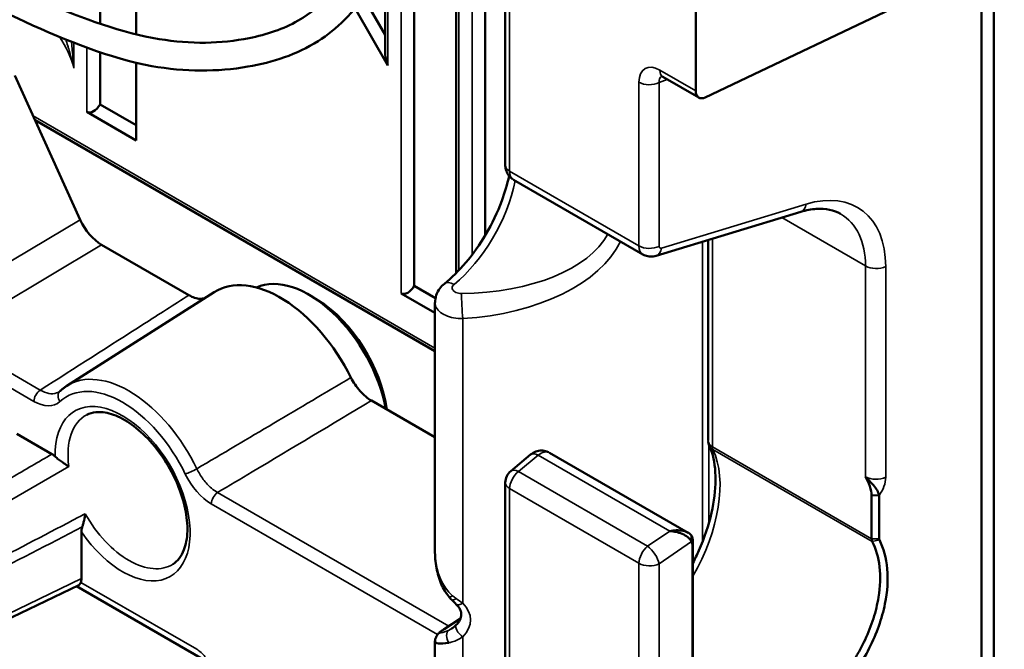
# Model space of a CAD drawing. Header units: millimetres. Extents: x 0 to 4638, y -120 to 1188.
# Tile 245 of 256: x 1533 to 1569, y 406 to 429. Entities that reach past the tile are written whole.
import ezdxf

# ---------------------------------------------------------------- set-up
doc = ezdxf.new("R2010")
doc.units = ezdxf.units.MM
doc.header["$LTSCALE"] = 2
doc.layers.add('Sichtbar (ISO)', color=7, linetype='Continuous', lineweight=50)
doc.layers.add('Sichtbar schmal (ISO)', color=7, linetype='Continuous', lineweight=35)

msp = doc.modelspace()

# ---------------------------------------------------------------- linework, layer by layer
at = {"layer": 'Sichtbar (ISO)'}
for p, q in [((1536.2006, 428.4826), (1536.2006, 450.9461)), ((1537.4982, 428.0762), (1537.4982, 448.6986)), ((1548.9841, 445.5889), (1548.9841, 419.5022)), ((1550.7479, 437.2277), (1550.7479, 423.3737)), ((1557.5847, 426.0414), (1557.5847, 435.7395)), ((1547.479, 434.935), (1547.479, 419.0441)), ((1557.929, 425.8064), (1568.6627, 430.9192)), ((1546.4385, 430.7478), (1546.4385, 427.3927)), ((1568.2856, 430.7395), (1568.2856, 345.2467)), ((1550.0246, 430.311), (1550.0246, 420.8532)), ((1567.8439, 430.5291), (1567.8439, 389.8246)), ((1545.6611, 429.3964), (1546.4385, 428.0498)), ((1545.3534, 429), (1546.5362, 426.9514)), ((1536.2006, 425.5557), (1536.2006, 427.4239)), ((1537.4982, 424.2622), (1537.4982, 427.0472)), ((1535.4885, 421.4166), (1533.1359, 426.5906)), ((1556.4073, 426.5409), (1557.6952, 425.7973)), ((1535.7292, 425.2835), (1537.4982, 424.2622)), ((1536.2006, 425.5557), (1537.4982, 424.8065)), ((1548.222, 416.6982), (1533.865, 424.9873)), ((1551.0412, 422.8514), (1555.6856, 420.1699)), ((1561.3565, 421.6991), (1556.1619, 420.1181)), ((1558.027, 413.4987), (1558.027, 420.6857)), ((1539.389, 418.7077), (1536.2561, 420.5165)), ((1550.0246, 420.3329), (1550.0246, 420.3308)), ((1547.479, 419.0441), (1548.2419, 418.6036)), ((1548.9841, 419.1611), (1548.9841, 419.1611)), ((1535.0056, 415.4538), (1540.2976, 418.8187)), ((1544.0314, 418.523), (1543.8046, 418.6633)), ((1547.0076, 418.7719), (1548.222, 418.0708)), ((1548.9841, 418.8017), (1548.9841, 418.8015)), ((1552.5702, 418.6452), (1552.5702, 418.6451)), ((1548.222, 409.5527), (1548.222, 418.4448)), ((1548.9841, 417.881), (1548.9841, 417.88)), ((1548.222, 413.6079), (1545.9405, 414.9251)), ((1534.4688, 413.0048), (1533.2075, 413.733)), ((1550.9406, 412.3948), (1551.6527, 412.9859)), ((1557.3151, 410.1845), (1552.3401, 413.0568)), ((1550.7479, 411.9844), (1550.7479, 396.4798)), ((1563.8998, 411.5259), (1564.1702, 411.5198)), ((1563.8998, 409.9696), (1563.8998, 411.5259)), ((1564.1702, 411.5198), (1564.1702, 409.9635)), ((1535.5315, 408.5415), (1535.5315, 410.2174)), ((1557.4318, 409.8635), (1557.4286, 410.0799)), ((1557.4708, 405.4158), (1557.4708, 409.7063)), ((1557.4815, 409.863), (1557.4815, 405.5637)), ((1528.3107, 404.8732), (1535.4342, 408.3034)), ((1539.8072, 405.6959), (1535.356, 408.2658)), ((1549.1405, 407.1013), (1548.555, 406.7274)), ((1548.222, 406.3008), (1548.222, 378.5861))]:
    msp.add_line(p, q, dxfattribs=at)
msp.add_arc((1551.2812, 411.9844), 0.5333, 129.69622, 180, dxfattribs=at)
for centre, major_axis, ratio, start_param, end_param in [((1546.7719, 427.4724), (-0.0534, -0.6614), 0.4975111, 4.8732643, 5.6586624), ((1556.6739, 427.0027), (-0.2667, -0.4619), 0.5773503, 6.2829772, 6.2831853), ((1557.9618, 426.2592), (-0.2667, -0.4619), 0.5773503, 5.4977871, 6.981317), ((1535.9649, 425.6917), (0.2357, 0.4082), 0.5773503, 3.1415927, 4.712389), ((1536.2567, 421.6054), (-0.6663, 1.155), 0.577713, 1.4048389, 2.3563282), ((1556.0242, 420.7442), (0.3413, 0.5727), 0.5863642, 3.1497138, 3.1527033), ((1543.702, 415.4493), (-2.0058, 3.4742), 0.5773503, 4.1637548, 6.2253258), ((1542.6648, 414.8504), (-2.3108, 4.0024), 0.5773503, 4.606224, 6.3078805), ((1547.2433, 419.1802), (-0.2357, -0.4082), 0.5773503, 0, 1.5707963), ((1543.9375, 415.5853), (1.8333, -3.1754), 0.5773503, 0.951939, 2.3200014), ((1534.4689, 412.5694), (-0.2667, 0.4618), 0.577191, 5.1848466, 5.4977086), ((1556.9848, 409.607), (0.3616, 0.559), 0.6091761, 5.5278398, 5.9937138), ((1557.1917, 409.591), (0.1663, 0.3413), 0.6568857, 5.3496548, 5.8859739), ((1535.1538, 408.7603), (0.2675, -0.4626), 0.5762964, 0.4283145, 0.7837256), ((1549.222, 406.6413), (0.9961, 0.3631), 0.2419029, 3.022691, 4.0968319)]:
    msp.add_ellipse(centre, major_axis=major_axis, ratio=ratio, start_param=start_param, end_param=end_param, dxfattribs=at)
for points, knots in [([(1534.1669, 453.5917), (1536.042, 453.4696), (1538.0017, 452.9748), (1540.5395, 451.9293), (1541.1079, 451.6444), (1542.0886, 450.9979), (1542.5094, 450.6639), (1543.5309, 449.7085), (1544.117, 449.0246), (1545.2359, 447.4564), (1545.7665, 446.5367), (1546.6283, 444.6102), (1546.9481, 443.577), (1547.3587, 441.6003), (1547.4666, 440.637), (1547.6186, 438.1816), (1547.6229, 436.6936), (1547.4001, 433.9158), (1547.1577, 432.6153), (1546.4839, 430.7836), (1546.1669, 430.1429), (1545.3072, 428.8638), (1544.7097, 428.2557), (1543.2641, 427.3446), (1542.3973, 427.0594), (1540.4139, 426.7218), (1539.2499, 426.7163), (1536.5553, 427.2016), (1535.0205, 427.8288), (1532.1556, 429.1337), (1530.7989, 429.8416), (1529.4563, 430.6737)], [0, 0, 0, 0, 1.2210666, 1.2210666, 1.5667653, 1.5667653, 1.8332639, 1.8332639, 2.2464845, 2.2464845, 2.7140582, 2.7140582, 3.1979478, 3.1979478, 3.667889, 3.667889, 4.4303168, 4.4303168, 5.1568128, 5.1568128, 5.5968422, 5.5968422, 6.1482026, 6.1482026, 6.7611631, 6.7611631, 7.5146037, 7.5146037, 8.459539, 8.459539, 9.3030228, 9.3030228, 9.3030228, 9.3030228]), ([(1529.9649, 431.5346), (1532.745, 429.8114), (1535.6703, 428.3505), (1539.4499, 427.7069), (1540.5435, 427.7325), (1542.18, 428.0557), (1542.7769, 428.2567), (1544.1931, 429.0613), (1544.915, 429.9047), (1545.8573, 431.8212), (1546.1575, 432.8193), (1546.5533, 435.1875), (1546.6071, 436.6042), (1546.5694, 439.133), (1546.5175, 440.2443), (1546.1896, 442.5006), (1545.9035, 443.6758), (1545.0453, 445.7665), (1544.5206, 446.7164), (1543.3954, 448.3343), (1542.7906, 449.0449), (1541.5433, 450.1876), (1540.8891, 450.6223), (1539.6357, 451.248), (1539.0244, 451.4678), (1536.9375, 452.1225), (1535.4594, 452.5096), (1534.061, 452.5977)], [0, 0, 0, 0, 1.7626863, 1.7626863, 2.5132479, 2.5132479, 2.9837584, 2.9837584, 3.7648536, 3.7648536, 4.3868038, 4.3868038, 5.1289767, 5.1289767, 5.6901674, 5.6901674, 6.2388746, 6.2388746, 6.7128098, 6.7128098, 7.1393733, 7.1393733, 7.5510625, 7.5510625, 7.9415208, 7.9415208, 8.8849223, 8.8849223, 8.8849223, 8.8849223]), ([(1556.4072, 426.5409), (1556.3844, 426.5541), (1556.3658, 426.562), (1556.3427, 426.5698), (1556.3372, 426.5704), (1556.3372, 426.5704)], [0, 0, 0, 0, 0.021841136, 0.021841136, 0.042476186, 0.042476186, 0.042476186, 0.042476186]), ([(1551.011, 422.8724), (1550.9686, 422.9006), (1550.9298, 422.9347), (1550.8553, 423.0196), (1550.8214, 423.0736), (1550.772, 423.1892), (1550.7564, 423.2521), (1550.7488, 423.3347), (1550.7479, 423.3542), (1550.7479, 423.3737)], [0.00566671, 0.00566671, 0.00566671, 0.00566671, 0.028633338, 0.028633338, 0.056885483, 0.056885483, 0.085636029, 0.085636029, 0.094490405, 0.094490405, 0.094490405, 0.094490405]), ([(1548.5604, 419.1194), (1548.8199, 419.3283), (1549.0822, 419.5871), (1549.5863, 420.1815), (1549.8326, 420.5281), (1550.273, 421.2734), (1550.4687, 421.6842), (1550.7307, 422.3903), (1550.8203, 422.6936), (1550.8847, 422.9865)], [0.00002665, 0.00002665, 0.00002665, 0.00002665, 0.17999881, 0.17999881, 0.37052512, 0.37052512, 0.57033905, 0.57033905, 0.71785747, 0.71785747, 0.71785747, 0.71785747]), ([(1562.7833, 421.6262), (1562.5521, 421.7597), (1562.256, 421.8264), (1561.7372, 421.7923), (1561.5502, 421.758), (1561.3565, 421.6991)], [0, 0, 0, 0, 0.24936619, 0.24936619, 0.37459733, 0.37459733, 0.37459733, 0.37459733]), ([(1556.1619, 420.1181), (1556.097, 420.0983), (1556.0278, 420.0892), (1555.8953, 420.0947), (1555.8301, 420.1082), (1555.7414, 420.1426), (1555.7139, 420.1558), (1555.6876, 420.1709)], [0, 0, 0, 0, 0.030723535, 0.030723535, 0.060096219, 0.060096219, 0.073847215, 0.073847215, 0.073847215, 0.073847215]), ([(1548.2255, 418.44), (1548.2255, 418.5303), (1548.2408, 418.6215), (1548.2991, 418.7948), (1548.3435, 418.8787), (1548.4454, 419.0147), (1548.4999, 419.0708), (1548.5604, 419.1194)], [0, 0, 0, 0, 0.04163542, 0.04163542, 0.08456703, 0.08456703, 0.11998241, 0.11998241, 0.11998241, 0.11998241]), ([(1539.389, 418.7077), (1539.4582, 418.6677), (1539.5272, 418.6367), (1539.664, 418.593), (1539.7312, 418.5811), (1539.8497, 418.578), (1539.9015, 418.5841), (1539.9499, 418.5976)], [-0.17838998, -0.17838998, -0.17838998, -0.17838998, -0.13435243, -0.13435243, -0.08919499, -0.08919499, -0.05079188, -0.05079188, -0.05079188, -0.05079188]), ([(1545.2074, 415.7529), (1545.2509, 415.6657), (1545.3001, 415.5808), (1545.4099, 415.4167), (1545.4702, 415.3383), (1545.5983, 415.1937), (1545.6655, 415.128), (1545.8023, 415.0137), (1545.8713, 414.9651), (1545.9405, 414.9251)], [-0.17838998, -0.17838998, -0.17838998, -0.17838998, -0.13435313, -0.13435313, -0.08919499, -0.08919499, -0.04403754, -0.04403754, 0, 0, 0, 0]), ([(1535.0056, 415.4538), (1534.9886, 415.443), (1534.9719, 415.432), (1534.9388, 415.4092), (1534.9225, 415.3975), (1534.8902, 415.3736), (1534.8742, 415.3613), (1534.8428, 415.3362), (1534.8273, 415.3234), (1534.7967, 415.2972), (1534.7816, 415.2838), (1534.7667, 415.2701)], [2.38088971, 2.38088971, 2.38088971, 2.38088971, 2.40165065, 2.40165065, 2.42241159, 2.42241159, 2.44317252, 2.44317252, 2.46393346, 2.46393346, 2.4846944, 2.4846944, 2.4846944, 2.4846944]), ([(1538.8203, 409.0587), (1538.9828, 409.1621), (1539.1173, 409.3275), (1539.2809, 409.752), (1539.3248, 409.9785), (1539.3402, 410.4818), (1539.3146, 410.7557), (1539.1948, 411.3303), (1539.1001, 411.6311), (1538.8485, 412.2279), (1538.6912, 412.5238), (1538.3305, 413.0772), (1538.1271, 413.3346), (1537.6981, 413.7828), (1537.4727, 413.9737), (1537.0281, 414.271), (1536.809, 414.3779), (1536.4015, 414.5062), (1536.2144, 414.5268), (1535.9308, 414.4992), (1535.823, 414.4671), (1535.7268, 414.4169)], [5.5224824, 5.5224824, 5.5224824, 5.5224824, 5.9340229, 5.9340229, 6.2485777, 6.2485777, 6.55038, 6.55038, 6.8547999, 6.8547999, 7.1618965, 7.1618965, 7.4694663, 7.4694663, 7.7751315, 7.7751315, 8.0775076, 8.0775076, 8.3826866, 8.3826866, 8.6146846, 8.6146846, 8.6146846, 8.6146846]), ([(1557.4815, 409.0974), (1557.5588, 409.2459), (1557.6314, 409.3964), (1557.8979, 409.9939), (1558.0537, 410.4582), (1558.2458, 411.3108), (1558.2932, 411.7133), (1558.2973, 412.4526), (1558.2497, 412.7963), (1558.135, 413.1592), (1558.1031, 413.2409), (1558.068, 413.3153)], [1.09913532, 1.09913532, 1.09913532, 1.09913532, 1.1740741, 1.1740741, 1.3956267, 1.3956267, 1.60282079, 1.60282079, 1.81816694, 1.81816694, 1.88727824, 1.88727824, 1.88727824, 1.88727824]), ([(1558.0709, 413.3121), (1558.0502, 413.3554), (1558.0368, 413.4027), (1558.0312, 413.4537), (1558.0308, 413.4571), (1558.0305, 413.4605)], [0, 0, 0, 0, 0.0221998, 0.0221998, 0.023772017, 0.023772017, 0.023772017, 0.023772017]), ([(1535.0752, 412.5606), (1535.0746, 412.5611), (1535.074, 412.5615), (1535.0418, 412.5838), (1535.0065, 412.6074), (1534.9306, 412.658), (1534.8893, 412.6855), (1534.8008, 412.7461), (1534.7527, 412.7799), (1534.6837, 412.8324), (1534.6621, 412.8494), (1534.6214, 412.8833), (1534.6025, 412.8999), (1534.5849, 412.9166)], [-0.10118391, -0.10118391, -0.10118391, -0.10118391, -0.10070782, -0.10070782, -0.07589379, -0.07589379, -0.050771, -0.050771, -0.02408627, -0.02408627, -0.0117421, -0.0117421, -0.000001, -0.000001, -0.000001, -0.000001]), ([(1551.6527, 412.9859), (1551.7098, 413.0333), (1551.7758, 413.0717), (1551.9098, 413.1195), (1551.979, 413.1316), (1552.1112, 413.1315), (1552.1761, 413.1207), (1552.2561, 413.0933), (1552.2753, 413.0856), (1552.294, 413.0768)], [0.0000014, 0.0000014, 0.0000014, 0.0000014, 0.03364103, 0.03364103, 0.06460266, 0.06460266, 0.09363545, 0.09363545, 0.10297827, 0.10297827, 0.10297827, 0.10297827]), ([(1563.8998, 411.5259), (1563.8998, 411.618), (1563.8766, 411.7282), (1563.8302, 411.8565), (1563.7838, 411.9849), (1563.7466, 412.0602), (1563.6815, 412.1928)], [0, 0, 0, 0, 0.5, 0.5, 0.5, 1, 1, 1, 1]), ([(1563.6815, 412.1928), (1563.7464, 412.1183), (1563.7972, 412.0698), (1563.8226, 412.0439), (1563.8481, 412.018), (1563.9232, 411.9406), (1563.9689, 411.8862), (1564.0603, 411.7775), (1564.1424, 411.6453), (1564.1702, 411.5198)], [0, 0, 0, 0, 0.25, 0.25, 0.25, 0.5, 0.5, 0.5, 1, 1, 1, 1]), ([(1535.5592, 410.3903), (1535.5702, 410.4259), (1535.5811, 410.4633), (1535.6026, 410.5425), (1535.6132, 410.5847), (1535.6445, 410.7226), (1535.6577, 410.8065), (1535.6643, 410.8623), (1535.6644, 410.8632), (1535.6645, 410.8638)], [-0.048993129, -0.048993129, -0.048993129, -0.048993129, -0.038310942, -0.038310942, -0.026678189, -0.026678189, 0, 0, 0.000322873, 0.000322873, 0.000322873, 0.000322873]), ([(1535.5315, 410.2174), (1535.5315, 410.2635), (1535.5399, 410.3224), (1535.5557, 410.3787), (1535.5574, 410.3845), (1535.5592, 410.3903)], [-0.252127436, -0.252127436, -0.252127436, -0.252127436, -0.226728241, -0.226728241, -0.223928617, -0.223928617, -0.223928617, -0.223928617]), ([(1556.653, 410.2385), (1556.7457, 410.2598), (1556.8005, 410.2657), (1556.874, 410.2694), (1556.8785, 410.2696), (1556.8831, 410.2698), (1556.8877, 410.27), (1556.9686, 410.273), (1557.0369, 410.2674), (1557.0922, 410.2585), (1557.1414, 410.2506), (1557.2324, 410.2268), (1557.2901, 410.1979), (1557.2974, 410.1943), (1557.3042, 410.1907), (1557.3104, 410.1872), (1557.3665, 410.1556), (1557.4056, 410.1183), (1557.4286, 410.0799)], [0, 0, 0, 0, 0.2356302, 0.2356302, 0.2356302, 0.25, 0.25, 0.25, 0.5, 0.5, 0.5, 0.722114, 0.722114, 0.722114, 0.75, 0.75, 0.75, 1, 1, 1, 1]), ([(1557.4318, 409.8635), (1557.4075, 409.9197), (1557.3602, 409.9758), (1557.2983, 410.0253), (1557.2431, 410.0694), (1557.1752, 410.1095), (1557.0993, 410.1422), (1557.0146, 410.1788), (1556.9479, 410.1973), (1556.8778, 410.2121), (1556.8148, 410.2254), (1556.747, 410.2363), (1556.653, 410.2385)], [0, 0, 0, 0, 0.2641155, 0.2641155, 0.2641155, 0.5, 0.5, 0.5, 0.7635057, 0.7635057, 0.7635057, 1, 1, 1, 1]), ([(1564.1788, 409.9237), (1564.3322, 409.6271), (1564.4271, 409.2746), (1564.4949, 408.4964), (1564.4673, 408.0744), (1564.2713, 407.1053), (1564.0795, 406.5643), (1563.5463, 405.5085), (1563.2085, 405.0039), (1562.4289, 404.101), (1561.9967, 403.7137), (1561.0944, 403.1071), (1560.6329, 402.8939), (1559.7388, 402.6718), (1559.3161, 402.6654), (1558.5679, 402.8627), (1558.2497, 403.0639), (1557.8015, 403.5997), (1557.6515, 403.9012), (1557.4697, 404.6028), (1557.4396, 404.9953), (1557.4708, 405.4159)], [0, 0, 0, 0, 0.2243288, 0.2243288, 0.4491336, 0.4491336, 0.7178936, 0.7178936, 0.9890408, 0.9890408, 1.2598998, 1.2598998, 1.5310258, 1.5310258, 1.8024442, 1.8024442, 2.0730451, 2.0730451, 2.2971306, 2.2971306, 2.5207444, 2.5207444, 2.5207444, 2.5207444]), ([(1557.4705, 405.2681), (1557.4705, 405.1622), (1557.4748, 405.0585), (1557.4924, 404.8561), (1557.5055, 404.7575), (1557.5579, 404.4707), (1557.6098, 404.2918), (1557.7241, 404.0171), (1557.7771, 403.9137), (1557.9167, 403.6895), (1558.0084, 403.5745), (1558.1705, 403.4154), (1558.2331, 403.362), (1558.4427, 403.208), (1558.6019, 403.1256), (1558.861, 403.0382), (1558.9506, 403.0151), (1559.1358, 402.9813), (1559.2312, 402.9706), (1559.5249, 402.9574), (1559.7298, 402.9736), (1560.0463, 403.0353), (1560.1531, 403.062), (1560.3689, 403.1276), (1560.4777, 403.1665), (1560.8043, 403.3003), (1561.0225, 403.4125), (1561.3476, 403.6132), (1561.4556, 403.6856), (1561.7766, 403.9182), (1561.9855, 404.0931), (1562.2866, 404.3809), (1562.3846, 404.4808), (1562.6709, 404.7916), (1562.8509, 405.0131), (1563.1009, 405.362), (1563.1808, 405.4809), (1563.3327, 405.7228), (1563.4047, 405.8456), (1563.6084, 406.2185), (1563.7274, 406.4725), (1563.8778, 406.8561), (1563.9232, 406.984), (1564.0443, 407.3662), (1564.1054, 407.6189), (1564.2089, 408.2517), (1564.2219, 408.6205), (1564.1454, 409.3005), (1564.056, 409.6078), (1563.9203, 409.8713)], [-2.3524701, -2.3524701, -2.3524701, -2.3524701, -2.2940996, -2.2940996, -2.2357131, -2.2357131, -2.1191443, -2.1191443, -2.0413947, -2.0413947, -1.9380411, -1.9380411, -1.8788508, -1.8788508, -1.7501295, -1.7501295, -1.6856807, -1.6856807, -1.6211279, -1.6211279, -1.4919855, -1.4919855, -1.4274079, -1.4274079, -1.3627431, -1.3627431, -1.2341806, -1.2341806, -1.1695803, -1.1695803, -1.0402574, -1.0402574, -0.9757605, -0.9757605, -0.8468586, -0.8468586, -0.7824226, -0.7824226, -0.718132, -0.718132, -0.5896873, -0.5896873, -0.5255875, -0.5255875, -0.397843, -0.397843, -0.1989386, -0.1989386, 0, 0, 0, 0]), ([(1563.9203, 409.8713), (1563.9136, 409.8848), (1563.9084, 409.9), (1563.9015, 409.933), (1563.8998, 409.9508), (1563.8998, 409.9696)], [0, 0, 0, 0, 0.010376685, 0.010376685, 0.020753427, 0.020753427, 0.020753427, 0.020753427]), ([(1564.1702, 409.9635), (1564.1702, 409.9559), (1564.1709, 409.9488), (1564.1738, 409.9354), (1564.176, 409.9293), (1564.1788, 409.9237)], [0, 0, 0, 0, 0.0041618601, 0.0041618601, 0.0083236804, 0.0083236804, 0.0083236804, 0.0083236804]), ([(1548.722, 407.8897), (1548.611, 408.0233), (1548.5206, 408.1769), (1548.3697, 408.5222), (1548.3134, 408.7191), (1548.239, 409.1253), (1548.2226, 409.3375), (1548.2218, 409.5474)], [0, 0, 0, 0, 0.07954717, 0.07954717, 0.17126728, 0.17126728, 0.2671978, 0.2671978, 0.2671978, 0.2671978]), ([(1535.4342, 408.3034), (1535.453, 408.3126), (1535.4702, 408.33), (1535.4934, 408.37), (1535.5009, 408.3859), (1535.5079, 408.4036)], [-0.20720036, -0.20720036, -0.20720036, -0.20720036, -0.183179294, -0.183179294, -0.170953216, -0.170953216, -0.170953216, -0.170953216]), ([(1548.9866, 406.8801), (1549.0243, 406.9178), (1549.0581, 406.958), (1549.1316, 407.067), (1549.1584, 407.1354), (1549.1729, 407.2557), (1549.1676, 407.3122), (1549.1271, 407.4356), (1549.0827, 407.5074), (1549.011, 407.5875), (1548.9991, 407.6001), (1548.9867, 407.6126)], [0, 0, 0, 0, 0.02907191, 0.02907191, 0.07853696, 0.07853696, 0.12004886, 0.12004886, 0.17021289, 0.17021289, 0.17966394, 0.17966394, 0.17966394, 0.17966394]), ([(1548.8196, 406.743), (1548.8587, 406.7679), (1548.9018, 406.8012), (1548.9583, 406.8526), (1548.9725, 406.8661), (1548.9866, 406.8801)], [0, 0, 0, 0, 0.031358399, 0.031358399, 0.041889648, 0.041889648, 0.041889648, 0.041889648]), ([(1548.2276, 406.3089), (1548.2308, 406.3449), (1548.2382, 406.3808), (1548.2563, 406.4329), (1548.2642, 406.4513), (1548.288, 406.4975), (1548.3059, 406.5231), (1548.3379, 406.5615), (1548.3525, 406.5762), (1548.3938, 406.6144), (1548.4216, 406.636), (1548.4839, 406.6809), (1548.5177, 406.7035), (1548.555, 406.7274)], [0, 0, 0, 0, 0.01656107, 0.01656107, 0.02610516, 0.02610516, 0.04253579, 0.04253579, 0.0569315, 0.0569315, 0.08342276, 0.08342276, 0.10720495, 0.10720495, 0.10720495, 0.10720495])]:
    msp.add_open_spline(points, degree=3, knots=knots, dxfattribs=at)
for points in [[(1534.7343, 415.2451), (1534.7347, 415.2454), (1534.7351, 415.2456), (1534.7354, 415.2458)], [(1534.7354, 415.2459), (1534.7462, 415.2528), (1534.7566, 415.2608), (1534.7667, 415.2701)], [(1558.027, 413.4982), (1558.027, 413.4984), (1558.027, 413.4985), (1558.027, 413.4987)], [(1548.2219, 409.5473), (1548.2219, 409.5491), (1548.2219, 409.5508), (1548.2218, 409.5526)], [(1548.824, 407.7764), (1548.7886, 407.8126), (1548.7546, 407.8505), (1548.722, 407.8897)], [(1548.9867, 407.6126), (1548.9343, 407.6648), (1548.8795, 407.7196), (1548.824, 407.7764)], [(1548.8196, 406.743), (1548.8195, 406.743), (1548.8194, 406.7429), (1548.8194, 406.7429)]]:
    msp.add_open_spline(points, degree=3, dxfattribs=at)
at = {"layer": 'Sichtbar schmal (ISO)'}
for p, q in [((1549.0818, 419.6025), (1549.0818, 445.5023)), ((1550.9041, 437.0099), (1550.9041, 423.156)), ((1547.0076, 432.3127), (1547.0076, 418.7719)), ((1546.5362, 426.9514), (1546.5362, 430.9674)), ((1549.5532, 430.6959), (1549.5532, 420.1569)), ((1535.2578, 427.7706), (1535.2578, 426.8569)), ((1535.7292, 425.2835), (1535.7292, 427.5909)), ((1556.2968, 426.785), (1557.5847, 426.0414)), ((1555.5454, 420.4763), (1555.5454, 426.3505)), ((1556.5623, 426.4513), (1556.2689, 426.3341)), ((1556.2689, 426.3341), (1556.2689, 420.4599)), ((1533.7954, 425.1402), (1548.222, 416.811)), ((1550.9041, 423.156), (1555.5454, 420.4763)), ((1556.3529, 420.3941), (1561.5476, 421.9752)), ((1535.4885, 421.4166), (1531.2667, 418.8982)), ((1563.6815, 419.7553), (1560.6744, 421.4915)), ((1558.1832, 420.7333), (1558.1832, 413.2701)), ((1532.0342, 417.998), (1536.2561, 420.5165)), ((1557.8237, 409.8435), (1557.8237, 420.6239)), ((1554.6443, 420.2268), (1554.6443, 420.2268)), ((1549.5532, 419.7259), (1549.5532, 419.7241)), ((1563.6815, 412.1928), (1563.6815, 419.7553)), ((1564.405, 419.7389), (1564.405, 412.1764)), ((1549.0818, 419.2462), (1549.0818, 419.2465)), ((1528.3488, 418.5935), (1534.0515, 415.301)), ((1549.0818, 418.7725), (1549.0818, 418.7726)), ((1533.824, 414.8977), (1527.9664, 418.2796)), ((1552.0987, 418.4526), (1552.0987, 418.4525)), ((1549.0818, 417.8706), (1549.0818, 417.871)), ((1549.222, 417.8675), (1549.222, 407.6562)), ((1558.0594, 413.3383), (1558.0594, 410.5326)), ((1558.1836, 413.2699), (1563.8998, 409.9696)), ((1551.9278, 412.9666), (1551.2157, 412.3755)), ((1556.653, 410.2385), (1551.9278, 412.9666)), ((1563.9203, 409.8713), (1558.2035, 413.1719)), ((1551.2157, 412.3755), (1555.857, 409.6958)), ((1540.4192, 411.6246), (1548.7195, 406.8324)), ((1555.5454, 409.087), (1550.9041, 411.7667)), ((1550.9041, 411.7667), (1550.9041, 396.5167)), ((1548.3137, 406.5321), (1540.1918, 411.2213)), ((1555.857, 409.6958), (1556.653, 410.2385)), ((1557.4318, 409.8635), (1556.2689, 409.0706)), ((1557.4708, 409.7063), (1557.4815, 409.863)), ((1558.0594, 409.8489), (1558.0594, 409.8481)), ((1563.8998, 409.9696), (1564.1702, 409.9635)), ((1563.9203, 409.8713), (1564.1788, 409.9237)), ((1555.5454, 402.3515), (1555.5454, 409.087)), ((1556.2689, 409.0706), (1556.2689, 402.3351)), ((1557.8237, 409.2795), (1557.8237, 409.2843)), ((1528.4362, 405.1249), (1535.5315, 408.5415)), ((1535.5079, 408.4036), (1539.6691, 406.0011)), ((1548.5748, 406.7375), (1549.1392, 407.0979)), ((1548.9039, 406.8048), (1548.7267, 406.6922)), ((1549.222, 377.2805), (1549.222, 406.4517))]:
    msp.add_line(p, q, dxfattribs=at)
for centre, major_axis, ratio, start_param, end_param in [((1533.7081, 427.0979), (-1.1667, 2.0207), 0.5773503, 4.2772661, 4.8161697), ((1556.302, 425.9078), (-0.5364, 0.9304), 0.5734154, 5.5019216, 7.0658797), ((1556.6739, 427.0027), (-0.2667, -0.4619), 0.5773503, 5.4977871, 6.2829772), ((1555.9225, 426.5683), (0.5333, 0), 0.5773503, 3.9269908, 5.4192473), ((1556.6791, 426.1255), (-0.3343, 0.4338), 0.5540662, 6.2396472, 6.9922824), ((1551.2812, 423.3737), (-0.5333, 0), 0.5773503, 0, 0.7853982), ((1551.3722, 423.4301), (-0.3299, -0.5793), 0.5733041, 5.4943436, 6.2797417), ((1548.49, 422.0629), (1.8822, 3.5313), 0.553387, 4.0621577, 5.2052731), ((1560.9471, 418.0339), (2.5548, 3.7541), 0.6206996, 5.5437313, 6.9399947), ((1561.2012, 422.2093), (0.1553, -0.5102), 0.6222206, 0, 0.9158754), ((1560.6008, 418.268), (-2.291, -3.2896), 0.6261085, 2.4093261, 3.1927199), ((1548.527, 422.0415), (6.1249, -0.3795), 0.5314762, 4.8508157, 6.0423574), ((1548.527, 421.6566), (6.5997, 0), 0.5773503, 4.8178963, 6.0111399), ((1555.9225, 420.6941), (0.5333, 0), 0.5773503, 3.9269908, 5.4192473), ((1556.0242, 420.7442), (0.3413, 0.5727), 0.5863642, 2.3643157, 3.1497138), ((1556.0066, 420.6283), (0.1553, -0.5102), 0.6222206, 6.2831832, 7.1990607), ((1556.3706, 420.5101), (-0.0751, -0.1104), 0.6206996, 5.5437313, 6.9399947), ((1564.0586, 419.9731), (0.5333, 0), 0.5773503, 3.9269908, 5.4192473), ((1548.9782, 418.5999), (-0.418, 0.5194), 0.5016249, 5.4170542, 6.282743), ((1549.222, 418.2524), (0.0407, -0.6654), 0.043113, 3.8302906, 5.3265513), ((1537.2354, 411.7158), (-2.1767, 3.7702), 0.5773503, 4.5838891, 6.3078805), ((1537.0079, 411.5844), (-2.0102, 3.4817), 0.5773503, 4.5838891, 6.4116852), ((1534.0597, 415.0338), (-0.1667, -0.2887), 0.5773503, 3.9618974, 5.4977871), ((1534.9924, 415.0248), (-0.2257, 0.2453), 0.8097648, 0, 1.3915155), ((1537.0079, 411.5844), (-1.7138, 2.9684), 0.5773503, 1.7011877, 7.092433), ((1537.2354, 411.7158), (-1.5472, 2.6799), 0.5773503, 6.2584901, 7.2285016), ((1558.4189, 413.4062), (-0.1685, -0.2876), 0.5731003, 5.5014297, 5.9154595), ((1551.9933, 412.5755), (-0.3406, 0.4104), 0.48789, 5.410252, 6.2831853), ((1552.0091, 412.4781), (0.3299, 0.5793), 0.5733041, 6.2797417, 7.2396728), ((1555.4667, 410.0176), (-2.0753, -3.8817), 0.5543359, 1.506883, 2.7521657), ((1539.4948, 412.4254), (-0.3003, -0.1447), 0.1046312, 0.6193878, 2.1552775), ((1551.2812, 411.9844), (0.2667, 0.4619), 0.5773503, 0.9599311, 2.3561945), ((1551.2812, 411.9844), (-0.3406, 0.4104), 0.48789, 5.410252, 6.2831853), ((1564.0586, 412.4105), (0.5333, 0), 0.5773503, 3.9269908, 5.4192473), ((1563.7439, 411.8504), (0.4884, 0.7177), 0.6206996, 4.6737882, 5.5437313), ((1551.2812, 411.9844), (-0.5333, 0), 0.5773503, 0, 0.7853982), ((1540.4275, 411.3574), (0.1667, 0.2887), 0.5773503, 0.8203047, 2.3561945), ((1537.2354, 411.7158), (1.5472, -2.6799), 0.5773503, 4.6969923, 6.3078805), ((1540.5425, 415.0418), (-48.317, -25.1539), 0.0337443, 1.2979657, 1.4499251), ((1555.9225, 409.3048), (0.2667, 0.4619), 0.5773503, 0.9599311, 2.3561945), ((1555.9225, 409.3048), (-0.3005, 0.4406), 0.4223085, 3.8961193, 5.453291), ((1555.9225, 409.3048), (-0.5333, 0), 0.5773503, 0.7853982, 2.2776547), ((1548.9784, 408.1027), (-0.2564, -0.213), 0.230374, 0.0001352, 0.8963544), ((1549.0624, 408.0093), (-0.2384, -0.2329), 0.2827758, 0.0000013, 0.9728418), ((1549.222, 408.6933), (-0.7748, 1.0134), 0.623833, 1.8811224, 2.0134164), ((1549.222, 407.8487), (-0.2353, -0.2361), 0.4466703, 0.0001279, 1.1495841), ((1547.4185, 407.0539), (-2.0838, 0), 0.5769981, 2.6169439, 3.6662414), ((1549.222, 406.6441), (-0.2353, 0.2361), 0.4466703, 0.000671, 1.9920086), ((1549.0624, 406.9323), (-0.6659, -0.344), 0.0943263, 5.484005, 7.27768), ((1548.7345, 406.4464), (-0.1794, 0.2809), 0.5876742, 6.1701422, 6.2831853), ((1548.8864, 406.4012), (-0.1346, 0.305), 0.6842947, 0.1254903, 1.8266818), ((1539.6336, 405.0248), (-0.3734, 1.036), 0.5826719, 5.2399677, 5.6791911)]:
    msp.add_ellipse(centre, major_axis=major_axis, ratio=ratio, start_param=start_param, end_param=end_param, dxfattribs=at)
for points, knots in [([(1544.0251, 427.8243), (1544.1922, 427.9296), (1544.5203, 428.1632), (1545.129, 428.7188), (1545.7948, 429.5652), (1546.4315, 430.7657), (1546.9128, 432.1196), (1547.2363, 433.6026), (1547.4166, 435.178), (1547.4715, 436.5403), (1547.4731, 437.6441), (1547.4523, 438.7566), (1547.3816, 440.1794), (1547.1618, 441.9532), (1546.8064, 443.4884), (1546.3896, 444.7184), (1545.8811, 445.9311), (1545.095, 447.3917), (1543.9703, 448.9884), (1542.9014, 450.1484), (1541.9898, 450.9218), (1541.2842, 451.4089), (1540.5769, 451.8057), (1539.6454, 452.2336), (1538.7272, 452.5494), (1537.8296, 452.8151), (1536.9353, 453.0686), (1535.8141, 453.3467), (1534.7717, 453.5152), (1534.1888, 453.5617), (1534.0408, 453.5714)], [0.33791292, 0.33791292, 0.33791292, 0.33791292, 0.35282463, 0.36816483, 0.39884523, 0.42952564, 0.46020604, 0.49088644, 0.52156684, 0.55224725, 0.56758745, 0.58292765, 0.61360805, 0.64428845, 0.67496886, 0.69030906, 0.70564926, 0.73632966, 0.76701006, 0.79769047, 0.81303067, 0.82837087, 0.84371107, 0.85905127, 0.88973168, 0.90507188, 0.92041208, 0.95109248, 0.98177288, 0.99227682, 0.99227682, 0.99227682, 0.99227682]), ([(1535.2578, 426.8569), (1535.2322, 426.9817), (1535.2011, 427.1059), (1535.167, 427.2293), (1535.1499, 427.291), (1535.132, 427.3526), (1535.1136, 427.414), (1535.0952, 427.4754), (1535.0832, 427.5142), (1535.057, 427.5976), (1535.0514, 427.6155), (1535.0458, 427.6332), (1535.0403, 427.6507), (1535.0137, 427.7348), (1534.9886, 427.8136), (1534.9658, 427.8875)], [0, 0, 0, 0, 0.25, 0.25, 0.25, 0.375, 0.375, 0.375, 0.5, 0.5, 0.5, 0.52687654, 0.52687654, 0.52687654, 0.65627154, 0.65627154, 0.65627154, 0.65627154]), ([(1535.1748, 427.8034), (1535.179, 427.7462), (1535.1845, 427.6796), (1535.1889, 427.6284), (1535.1901, 427.6154), (1535.1911, 427.6035), (1535.1921, 427.5929), (1535.2136, 427.3505), (1535.2393, 427.1063), (1535.2578, 426.8569)], [0.3919604, 0.3919604, 0.3919604, 0.3919604, 0.47818423, 0.47818423, 0.47818423, 0.5, 0.5, 0.5, 1, 1, 1, 1]), ([(1548.906, 419.0961), (1548.8862, 419.08), (1548.8701, 419.0619), (1548.8589, 419.0433), (1548.8462, 419.0224), (1548.8394, 419.0003), (1548.8383, 418.9789), (1548.8371, 418.9565), (1548.8422, 418.9343), (1548.8523, 418.9137), (1548.8628, 418.8923), (1548.879, 418.872), (1548.8994, 418.8541), (1548.9201, 418.8358), (1548.9457, 418.8195), (1548.9744, 418.8061), (1549.0028, 418.7928), (1549.035, 418.7822), (1549.069, 418.7751), (1549.1018, 418.7682), (1549.1371, 418.7646), (1549.1724, 418.765)], [0, 0, 0, 0, 0.1211134, 0.1211134, 0.1211134, 0.2578985, 0.2578985, 0.2578985, 0.4013125, 0.4013125, 0.4013125, 0.550799, 0.550799, 0.550799, 0.7031838, 0.7031838, 0.7031838, 0.85424, 0.85424, 0.85424, 1, 1, 1, 1]), ([(1534.0515, 415.301), (1535.2914, 416.0928), (1536.5315, 416.8843), (1537.7718, 417.6758), (1538.3108, 418.0198), (1538.8499, 418.3637), (1539.389, 418.7077)], [0, 0, 0, 0, 0.6970595, 0.6970595, 0.6970595, 1, 1, 1, 1]), ([(1549.222, 417.8675), (1549.1106, 417.8652), (1548.9976, 417.8745), (1548.8923, 417.8945), (1548.7869, 417.9146), (1548.6864, 417.9459), (1548.5991, 417.9857), (1548.5118, 418.0255), (1548.4353, 418.075), (1548.3759, 418.1301), (1548.3165, 418.1851), (1548.2725, 418.2472), (1548.2475, 418.3115), (1548.2313, 418.3531), (1548.2228, 418.3964), (1548.2221, 418.4398)], [0, 0, 0, 0, 0.14475788, 0.14475788, 0.14475788, 0.28970032, 0.28970032, 0.28970032, 0.43453261, 0.43453261, 0.43453261, 0.57925555, 0.57925555, 0.57925555, 0.67302757, 0.67302757, 0.67302757, 0.67302757]), ([(1534.0515, 415.301), (1534.1565, 415.2399), (1534.2631, 415.199), (1534.3625, 415.1817), (1534.4619, 415.1645), (1534.5568, 415.1705), (1534.6394, 415.1992), (1534.6729, 415.2108), (1534.7047, 415.2262), (1534.7343, 415.2451)], [0, 0, 0, 0, 0.36961733, 0.36961733, 0.36961733, 0.73922686, 0.73922686, 0.73922686, 0.8879821, 0.8879821, 0.8879821, 0.8879821]), ([(1545.9405, 414.9251), (1544.5139, 414.0719), (1543.087, 413.2189), (1541.6599, 412.366), (1541.2464, 412.1189), (1540.8328, 411.8717), (1540.4192, 411.6246)], [0, 0, 0, 0, 0.7753356, 0.7753356, 0.7753356, 1, 1, 1, 1]), ([(1558.1832, 413.2701), (1558.1416, 413.2942), (1558.1066, 413.3234), (1558.0808, 413.3553), (1558.0552, 413.387), (1558.0381, 413.4222), (1558.031, 413.4581), (1558.0283, 413.4713), (1558.027, 413.4847), (1558.027, 413.4982)], [0.00000001, 0.00000001, 0.00000001, 0.00000001, 0.21607708, 0.21607708, 0.21607708, 0.43116137, 0.43116137, 0.43116137, 0.5102833, 0.5102833, 0.5102833, 0.5102833]), ([(1558.2035, 413.1719), (1558.1608, 413.197), (1558.1252, 413.2285), (1558.0987, 413.2642), (1558.0876, 413.2792), (1558.078, 413.2951), (1558.0699, 413.3116)], [0, 0, 0, 0, 0.2160916, 0.2160916, 0.2160916, 0.30641927, 0.30641927, 0.30641927, 0.30641927]), ([(1527.4475, 408.9009), (1529.3066, 409.9896), (1531.167, 411.0776), (1533.0289, 412.1645), (1533.5088, 412.4447), (1533.9888, 412.7247), (1534.4688, 413.0048)], [0, 0, 0, 0, 0.795091, 0.795091, 0.795091, 1, 1, 1, 1]), ([(1539.6731, 412.479), (1539.737, 412.3451), (1539.8164, 412.214), (1539.9047, 412.0965), (1539.993, 411.979), (1540.0926, 411.8719), (1540.1953, 411.784), (1540.2683, 411.7216), (1540.344, 411.6677), (1540.4192, 411.6246)], [0, 0, 0, 0, 0.3696173, 0.3696173, 0.3696173, 0.7392269, 0.7392269, 0.7392269, 1, 1, 1, 1]), ([(1528.2669, 407.0126), (1528.5303, 407.1488), (1528.7937, 407.285), (1529.0571, 407.4214), (1530.1108, 407.9668), (1531.1643, 408.5139), (1532.2177, 409.0625), (1533.2873, 409.6196), (1534.3567, 410.1784), (1535.426, 410.7388), (1535.5055, 410.7805), (1535.585, 410.8222), (1535.6645, 410.8638)], [0, 0, 0, 0, 0.1068001, 0.1068001, 0.1068001, 0.5340011, 0.5340011, 0.5340011, 0.967752, 0.967752, 0.967752, 1, 1, 1, 1]), ([(1548.8567, 407.9236), (1548.4754, 408.2583), (1548.285, 408.7631), (1548.2358, 409.2659), (1548.233, 409.2949), (1548.2306, 409.324), (1548.2286, 409.353), (1548.2243, 409.4178), (1548.2221, 409.4826), (1548.2219, 409.5473)], [0, 0, 0, 0, 0.47273922, 0.47273922, 0.47273922, 0.5, 0.5, 0.5, 0.56079928, 0.56079928, 0.56079928, 0.56079928]), ([(1548.8194, 406.7429), (1548.8107, 406.7374), (1548.802, 406.732), (1548.7933, 406.7269), (1548.7711, 406.7139), (1548.7487, 406.7021), (1548.7267, 406.6922)], [0.67801774, 0.67801774, 0.67801774, 0.67801774, 0.76839557, 0.76839557, 0.76839557, 1, 1, 1, 1]), ([(1548.7185, 406.2349), (1548.7583, 406.2421), (1548.7989, 406.2522), (1548.8396, 406.2647), (1548.9658, 406.3037), (1549.0977, 406.369), (1549.222, 406.4517)], [0, 0, 0, 0, 0.2435079, 0.2435079, 0.2435079, 1, 1, 1, 1])]:
    msp.add_open_spline(points, degree=3, knots=knots, dxfattribs=at)
for points in [[(1539.6731, 412.479), (1541.5184, 413.5697), (1543.3632, 414.661), (1545.2074, 415.7529)], [(1534.7567, 414.8887), (1534.5374, 414.6869), (1534.1807, 414.6918), (1533.824, 414.8977)], [(1535.0752, 412.5606), (1532.6524, 411.1614), (1530.2322, 409.7595), (1527.814, 408.3554)], [(1540.1918, 411.2213), (1539.8326, 411.4287), (1539.4769, 411.8374), (1539.2591, 412.2893)], [(1549.222, 407.6562), (1549.1437, 407.7082), (1549.063, 407.7639), (1548.9826, 407.8225)]]:
    msp.add_open_spline(points, degree=3, dxfattribs=at)

doc.saveas('drawing.dxf')
